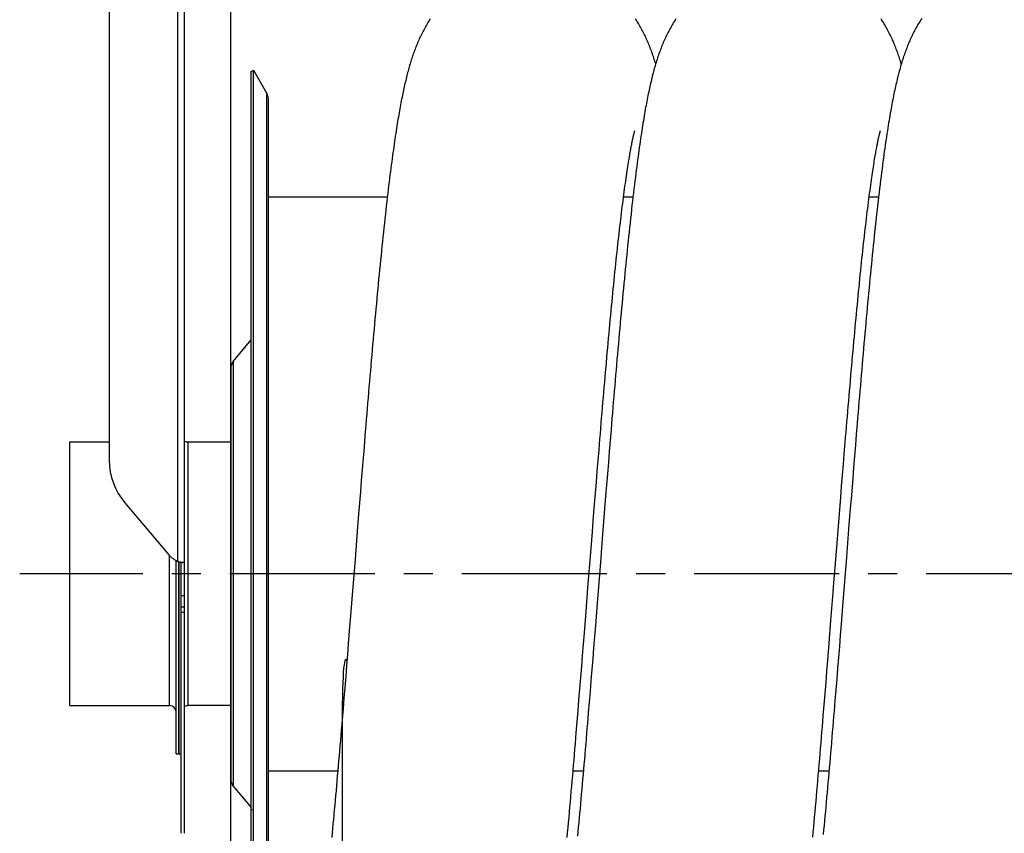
# Model space of a CAD drawing. Extents: x 0 to 420, y -27 to 297.
# Tile 12 of 17: x 123 to 182, y 204 to 252. Entities that reach past the tile are written whole.
import ezdxf

# ---------------------------------------------------------------- set-up
doc = ezdxf.new("R2010")
doc.units = 0
doc.header["$LTSCALE"] = 23.1
doc.linetypes.add('CENTER', pattern=[0.6, 0.375, -0.075, 0.075, -0.075])
for name, color, linetype in [('110528_DXF_CONTINUOUS_LINE', 7, 'CONTINUOUS'), ('110528_DXF_DIMENSION', 7, 'CONTINUOUS'), ('110534_DXF_CONTINUOUS_LINE', 7, 'CONTINUOUS'), ('110652_DXF_CONTINUOUS_LINE', 7, 'CONTINUOUS'), ('112850_DXF_CONTINUOUS_LINE', 7, 'CONTINUOUS'), ('ASEM_85_125-10_DXF_AXIS', 7, 'CONTINUOUS'), ('HOSE_125_10_DXF_CONTINUOUS', 7, 'CONTINUOUS')]:
    doc.layers.add(name, color=color, linetype=linetype)

msp = doc.modelspace()

# ---------------------------------------------------------------- linework, layer by layer
at = {"layer": '110528_DXF_CONTINUOUS_LINE', "color": 7, "linetype": 'CONTINUOUS'}
for p, q in [((137.13911, 249.37453), (137.26901, 249.44953)), ((137.26901, 189.29953), (137.26901, 249.44953)), ((137.26901, 249.44953), (138.06805, 248.06556)), ((138.15513, 191.00851), (138.15513, 247.74056))]:
    msp.add_line(p, q, dxfattribs=at)
at = {"layer": '110528_DXF_CONTINUOUS_LINE', "color": 3, "linetype": 'CONTINUOUS'}
for p, q in [((137.13911, 189.37453), (137.13911, 249.37453)), ((136.05946, 232.05576), (137.13911, 233.34244)), ((135.90738, 231.63795), (135.90738, 207.11112)), ((136.05946, 206.6933), (137.13911, 205.40662))]:
    msp.add_line(p, q, dxfattribs=at)
at = {"layer": '110528_DXF_CONTINUOUS_LINE', "color": 9, "linetype": 'CONTINUOUS'}
for p, q in [((138.06805, 190.68351), (138.06805, 248.06556)), ((136.05946, 232.05576), (136.05946, 206.6933)), ((137.13911, 205.29039), (137.26901, 205.25518))]:
    msp.add_line(p, q, dxfattribs=at)
at = {"layer": '110528_DXF_CONTINUOUS_LINE', "color": 7, "linetype": 'CONTINUOUS'}
msp.add_arc((137.50513, 247.74056), 0.65, 0, 30, dxfattribs=at)
at = {"layer": '110528_DXF_CONTINUOUS_LINE', "color": 3, "linetype": 'CONTINUOUS'}
for centre, start, end in [((136.55738, 231.63795), 140, 180), ((136.55738, 207.11111), 180, 220)]:
    msp.add_arc(centre, 0.65, start, end, dxfattribs=at)
at = {"layer": '110528_DXF_DIMENSION', "color": 2, "linetype": 'CONTINUOUS'}
msp.add_line((135.90738, 178.12511), (135.90738, 260.62396), dxfattribs=at)
at = {"layer": '110534_DXF_CONTINUOUS_LINE', "color": 3, "linetype": 'CONTINUOUS'}
for p, q in [((128.65738, 267.92955), (128.65738, 226.14952)), ((133.15738, 220.0514), (133.15738, 267.97453)), ((129.59321, 223.60701), (132.22156, 220.50955)), ((132.22156, 220.50955), (132.22248, 220.50847)), ((133.15738, 203.87454), (133.15738, 220.0514))]:
    msp.add_line(p, q, dxfattribs=at)
at = {"layer": '110534_DXF_CONTINUOUS_LINE', "color": 9, "linetype": 'CONTINUOUS'}
for p, q in [((132.75738, 220.10865), (132.75738, 267.534)), ((133.15738, 218.05635), (132.95738, 218.05635)), ((133.15738, 217.37453), (132.95738, 217.37453)), ((133.15738, 217.06749), (132.95738, 217.06749))]:
    msp.add_line(p, q, dxfattribs=at)
at = {"layer": '110534_DXF_CONTINUOUS_LINE', "color": 7, "linetype": 'CONTINUOUS'}
for p, q in [((132.95738, 203.87454), (132.95738, 220.0514)), ((132.95738, 220.0514), (133.0014, 220.05139)), ((133.0014, 220.05139), (133.01672, 220.05127)), ((133.01672, 220.05127), (133.03017, 220.05106)), ((133.03017, 220.05106), (133.04162, 220.05079))]:
    msp.add_line(p, q, dxfattribs=at)
msp.add_lwpolyline([(133.04162, 220.05079), (133.05095, 220.05049), (133.05259, 220.05043)], dxfattribs=at)
at = {"layer": '110534_DXF_CONTINUOUS_LINE', "color": 3, "linetype": 'CONTINUOUS'}
for centre, radius, start, end in [((132.58636, 226.15218), 3.92898, 180.0388069, 220.3755039), ((133.36451, 221.47864), 1.49849, 220.3480768, 246.0988156), ((133.20373, 221.63646), 1.59167, 253.7145544, 255.8192314), ((133.23058, 221.74053), 1.69915, 255.8011258, 256.4906309), ((133.24933, 221.82035), 1.78114, 256.5038501, 260.0494178), ((133.24352, 221.78771), 1.74799, 260.0520331, 260.6091831), ((133.23798, 221.75411), 1.71393, 260.6087719, 261.1602317), ((133.22461, 221.66687), 1.62567, 261.1533276, 262.258277), ((133.19259, 221.42472), 1.38141, 262.2213806, 263.9765391)]:
    msp.add_arc(centre, radius, start, end, dxfattribs=at)
at = {"layer": '110534_DXF_CONTINUOUS_LINE', "color": 7, "linetype": 'CONTINUOUS'}
msp.add_open_spline([(132.95738, 220.0514), (132.95738, 220.05188), (132.95522, 220.05254), (132.95239, 220.05398), (132.94655, 220.0559), (132.93535, 220.05984), (132.91653, 220.06624), (132.90053, 220.0721), (132.89145, 220.07554)], degree=3, knots=[0, 0, 0, 0, 0.02015985, 0.07230032, 0.15627635, 0.27093338, 0.58556252, 1, 1, 1, 1], dxfattribs=at)
at = {"layer": '110534_DXF_CONTINUOUS_LINE', "color": 3, "linetype": 'CONTINUOUS'}
msp.add_open_spline([(133.15738, 220.0514), (133.15738, 220.04869), (133.14343, 220.04662), (133.12577, 220.04566), (133.08944, 220.04696), (133.06309, 220.0493), (133.04763, 220.05093)], degree=3, knots=[0, 0, 0, 0, 0.07345742, 0.26683287, 0.57926332, 1, 1, 1, 1], dxfattribs=at)
at = {"layer": '110652_DXF_CONTINUOUS_LINE', "color": 3, "linetype": 'CONTINUOUS'}
for p, q in [((145.26054, 241.87453), (138.15513, 241.87453)), ((159.92719, 241.87453), (159.3656, 241.87453)), ((174.59386, 241.87453), (174.03227, 241.87453)), ((138.15513, 207.59634), (142.30021, 207.59634)), ((156.35233, 207.59634), (156.96693, 207.59634)), ((171.01901, 207.59634), (171.63361, 207.59634))]:
    msp.add_line(p, q, dxfattribs=at)
at = {"layer": '110652_DXF_CONTINUOUS_LINE', "color": 9, "linetype": 'CONTINUOUS'}
for p, q in [((145.26054, 241.87453), (138.15513, 241.87453)), ((159.92719, 241.87453), (159.3656, 241.87453)), ((174.59386, 241.87453), (174.03227, 241.87453)), ((138.15513, 207.59634), (142.30021, 207.59634)), ((156.35233, 207.59634), (156.96693, 207.59634)), ((171.01901, 207.59634), (171.63361, 207.59634))]:
    msp.add_line(p, q, dxfattribs=at)
at = {"layer": '112850_DXF_CONTINUOUS_LINE', "color": 7, "linetype": 'CONTINUOUS'}
for p, q in [((126.30738, 211.49953), (126.30738, 227.24953)), ((126.30738, 227.24953), (128.65738, 227.24953)), ((133.35738, 227.24953), (135.90738, 227.24953)), ((132.65738, 208.62455), (132.65738, 220.15754)), ((132.80738, 220.09496), (132.80738, 208.62456)), ((132.80738, 208.62456), (132.80738, 220.09496)), ((126.30738, 211.49953), (132.25738, 211.49953)), ((135.90738, 211.49953), (133.35738, 211.49953)), ((132.65738, 208.62453), (132.80738, 208.62453)), ((132.80738, 208.62453), (132.95738, 208.62453))]:
    msp.add_line(p, q, dxfattribs=at)
at = {"layer": '112850_DXF_CONTINUOUS_LINE', "color": 9, "linetype": 'CONTINUOUS'}
for p, q in [((133.35738, 227.24953), (133.35738, 211.49953)), ((132.25738, 211.49953), (132.25738, 220.46896))]:
    msp.add_line(p, q, dxfattribs=at)
at = {"layer": '112850_DXF_CONTINUOUS_LINE', "color": 7, "linetype": 'CONTINUOUS'}
for centre, start, end in [((133.35738, 227.64953), 240, 270), ((132.25738, 211.09953), 0, 90), ((133.35738, 211.09953), 90, 120)]:
    msp.add_arc(centre, 0.4, start, end, dxfattribs=at)
at = {"layer": 'ASEM_85_125-10_DXF_AXIS', "color": 7, "linetype": 'CENTER'}
msp.add_line((241.53738, 219.37453), (123.30738, 219.37453), dxfattribs=at)
at = {"layer": 'HOSE_125_10_DXF_CONTINUOUS', "color": 7, "linetype": 'CONTINUOUS'}
for p, q in [((160.033, 245.81605), (160.0352, 245.82335)), ((174.6988, 245.81322), (174.70144, 245.82201)), ((174.66138, 245.67409), (174.67299, 245.71933)), ((143.92161, 227.60368), (143.86758, 226.94239)), ((158.62051, 227.99641), (158.56656, 227.33847)), ((173.26322, 227.70476), (173.20954, 227.04826)), ((158.56656, 227.33847), (158.51271, 226.67764)), ((173.20954, 227.04826), (173.15592, 226.38876)), ((143.86758, 226.94239), (143.81363, 226.2783)), ((157.8488, 226.14215), (157.90135, 226.78351)), ((158.51271, 226.67764), (158.45892, 226.0141)), ((172.49589, 225.90212), (172.54857, 226.54653)), ((173.15592, 226.38876), (173.10235, 225.72646)), ((143.81363, 226.2783), (143.75976, 225.61172)), ((157.79621, 225.49644), (157.8488, 226.14215)), ((158.45892, 226.0141), (158.40519, 225.34813)), ((172.44315, 225.25342), (172.49589, 225.90212)), ((143.75976, 225.61172), (143.70594, 224.94286)), ((157.74355, 224.84666), (157.79621, 225.49644)), ((158.40519, 225.34813), (158.35152, 224.6799)), ((172.39035, 224.6007), (172.44315, 225.25342)), ((173.10235, 225.72646), (173.04882, 225.06163)), ((143.70594, 224.94286), (143.65217, 224.27195)), ((157.69083, 224.19308), (157.74355, 224.84666)), ((158.35152, 224.6799), (158.29789, 224.00976)), ((172.33749, 223.9442), (172.39035, 224.6007)), ((173.04882, 225.06163), (172.96859, 224.06038)), ((143.65217, 224.27195), (143.54478, 222.92524)), ((157.63806, 223.53595), (157.69083, 224.19308)), ((172.96859, 224.06038), (172.88845, 223.05531)), ((157.55876, 222.54419), (157.63806, 223.53595)), ((158.29789, 224.00976), (158.21752, 223.0017)), ((172.25806, 222.95299), (172.33749, 223.9442)), ((143.54478, 222.92524), (143.46436, 221.91268)), ((158.21752, 223.0017), (158.13726, 221.99135)), ((172.17849, 221.95514), (172.25806, 222.95299)), ((172.88845, 223.05531), (172.80839, 222.04761)), ((157.50581, 221.87955), (157.55876, 222.54419)), ((143.46436, 221.91268), (143.33069, 220.22493)), ((157.42629, 220.8785), (157.50581, 221.87955)), ((158.13726, 221.99135), (158.03043, 220.64283)), ((172.09879, 220.95192), (172.17849, 221.95514)), ((172.80839, 222.04761), (172.67528, 220.36715)), ((157.24046, 218.53158), (157.42629, 220.8785)), ((158.03043, 220.64283), (158.00375, 220.30576)), ((171.91235, 218.59758), (172.09879, 220.95192)), ((143.33069, 220.22493), (143.14407, 217.86817)), ((158.00375, 220.30576), (157.79083, 217.61721)), ((172.67528, 220.36715), (172.46327, 217.69001)), ((157.1073, 216.85019), (157.24046, 218.53158)), ((171.75206, 216.57408), (171.88567, 218.26039)), ((171.88567, 218.26039), (171.91235, 218.59758)), ((143.14407, 217.86817), (143.06432, 216.86418)), ((157.79083, 217.61721), (157.68469, 216.28281)), ((172.46327, 217.69001), (172.35749, 216.35988)), ((143.06432, 216.86418), (143.01125, 216.19793)), ((157.02728, 215.84257), (157.1073, 216.85019)), ((171.64494, 215.22723), (171.75206, 216.57408)), ((143.01125, 216.19793), (142.93175, 215.20367)), ((156.92048, 214.50326), (157.02728, 215.84257)), ((157.68469, 216.28281), (157.6317, 215.61935)), ((172.35749, 216.35988), (172.30467, 215.69819)), ((142.93175, 215.20367), (142.8788, 214.54447)), ((157.6317, 215.61935), (157.57876, 214.95885)), ((171.56449, 214.22021), (171.64494, 215.22723)), ((172.30467, 215.69819), (172.25189, 215.03929)), ((157.57876, 214.95885), (157.5259, 214.30165)), ((172.25189, 215.03929), (172.19918, 214.38365)), ((142.8788, 214.54447), (142.82588, 213.88834)), ((156.86698, 213.83569), (156.92048, 214.50326)), ((157.5259, 214.30165), (157.4731, 213.64807)), ((171.51078, 213.55098), (171.56449, 214.22021)), ((172.19918, 214.38365), (172.14655, 213.73177)), ((142.82588, 213.88834), (142.77298, 213.23575)), ((156.81341, 213.16978), (156.86698, 213.83569)), ((157.4731, 213.64807), (157.42034, 212.99839)), ((171.457, 212.88381), (171.51078, 213.55098)), ((172.14655, 213.73177), (172.09399, 213.08407)), ((142.77298, 213.23575), (142.72014, 212.58718)), ((156.75975, 212.50566), (156.81341, 213.16978)), ((157.42034, 212.99839), (157.36764, 212.35292)), ((171.40317, 212.21896), (171.457, 212.88381)), ((172.09399, 213.08407), (172.04153, 212.44104)), ((142.72014, 212.58718), (142.66737, 211.94327)), ((156.70601, 211.84384), (156.75975, 212.50566)), ((157.36764, 212.35292), (157.315, 211.71194)), ((172.04153, 212.44104), (171.98915, 211.80287)), ((142.66737, 211.94327), (142.61469, 211.30464)), ((156.65218, 211.18479), (156.70601, 211.84384)), ((171.34926, 211.55673), (171.40317, 212.21896)), ((156.59831, 210.5291), (156.65218, 211.18479)), ((171.29528, 210.89737), (171.34926, 211.55673))]:
    msp.add_line(p, q, dxfattribs=at)
at = {"layer": 'HOSE_125_10_DXF_CONTINUOUS', "color": 9, "linetype": 'CONTINUOUS'}
for p, q in [((145.26054, 241.87453), (138.15513, 241.87453)), ((159.92719, 241.87453), (159.3656, 241.87453)), ((174.59386, 241.87453), (174.03227, 241.87453)), ((138.15513, 207.59634), (142.30021, 207.59634)), ((156.35233, 207.59634), (156.96693, 207.59634)), ((171.01901, 207.59634), (171.63361, 207.59634))]:
    msp.add_line(p, q, dxfattribs=at)
at = {"layer": 'HOSE_125_10_DXF_CONTINUOUS', "color": 4, "linetype": 'CONTINUOUS'}
msp.add_line((142.55513, 209.7641), (142.55513, -26.59752), dxfattribs=at)
at = {"layer": 'HOSE_125_10_DXF_CONTINUOUS', "color": 7, "linetype": 'CONTINUOUS'}
for points in [[(147.822, 252.50673), (147.77447, 252.43362), (147.72821, 252.36077), (147.68303, 252.28797), (147.63893, 252.21526), (147.59588, 252.14261), (147.55361, 252.06964), (147.51208, 251.99627), (147.47131, 251.92257), (147.4312, 251.84839), (147.39169, 251.77359), (147.35282, 251.69828), (147.31467, 251.62263), (147.27722, 251.54661), (147.24046, 251.47021), (147.20448, 251.39368), (147.16927, 251.31702), (147.13479, 251.2402), (147.10109, 251.16335), (147.06817, 251.08654), (147.03598, 251.00968), (147.00447, 250.93273), (146.97363, 250.85569), (146.94342, 250.77852), (146.91379, 250.70109), (146.88469, 250.62336), (146.85611, 250.54532), (146.82801, 250.46687), (146.80037, 250.38797), (146.77316, 250.3086), (146.74635, 250.22869), (146.71992, 250.14818), (146.69386, 250.06706), (146.66815, 249.98531), (146.64278, 249.90293), (146.61773, 249.81984), (146.59296, 249.73599), (146.56848, 249.65133), (146.54425, 249.56582), (146.52026, 249.47943), (146.49651, 249.39211), (146.47297, 249.30383), (146.44964, 249.21457), (146.42651, 249.12429), (146.40356, 249.03296), (146.38078, 248.94051), (146.35816, 248.84693), (146.33568, 248.75216), (146.31332, 248.65609), (146.29106, 248.55868), (146.2689, 248.45989), (146.24681, 248.35962), (146.22478, 248.25778), (146.20282, 248.15438), (146.18091, 248.04942), (146.15907, 247.94292), (146.13728, 247.83478), (146.11551, 247.72489), (146.09376, 247.61324), (146.07203, 247.49976), (146.05028, 247.38429), (146.0285, 247.26677), (146.00669, 247.14717), (145.98484, 247.02534), (145.96293, 246.90125), (145.94096, 246.77484), (145.9189, 246.64591), (145.89675, 246.5144), (145.87449, 246.38026), (145.85212, 246.24332), (145.82961, 246.10348), (145.80698, 245.96072), (145.78421, 245.8149), (145.76129, 245.66599), (145.73823, 245.5139), (145.71499, 245.3584), (145.69157, 245.19944), (145.66796, 245.03695), (145.64416, 244.87072), (145.62014, 244.70066), (145.59593, 244.52673), (145.57149, 244.34875), (145.54683, 244.16669), (145.52194, 243.98046), (145.4968, 243.78976), (145.4714, 243.5945), (145.44574, 243.39464), (145.4198, 243.18986), (145.39358, 242.98011), (145.36707, 242.76528), (145.34022, 242.545), (145.31304, 242.31907), (145.28552, 242.08751), (145.25768, 241.85015), (145.22945, 241.60649), (145.20088, 241.35684), (145.17211, 241.10236), (145.14312, 240.84285), (145.11393, 240.57842), (145.08472, 240.31078), (145.05551, 240.03999), (145.02628, 239.76603), (144.99722, 239.49063), (144.96837, 239.21438), (144.93968, 238.93685), (144.91117, 238.65829), (144.88286, 238.37906), (144.85473, 238.09896), (144.82671, 237.81737), (144.79879, 237.53434), (144.77098, 237.24994), (144.7432, 236.96351), (144.71544, 236.67494), (144.68772, 236.38442), (144.66, 236.09173), (144.63229, 235.79679), (144.60458, 235.49975), (144.57689, 235.2008), (144.54922, 234.89997), (144.52157, 234.5973), (144.49397, 234.29304), (144.4664, 233.98725), (144.43886, 233.67996), (144.41137, 233.37128), (144.38393, 233.06132), (144.35654, 232.75006), (144.32918, 232.43747), (144.30186, 232.1236), (144.27458, 231.8085), (144.24731, 231.49208), (144.22007, 231.17437), (144.19285, 230.85543), (144.16565, 230.53523), (144.13847, 230.21378), (144.1113, 229.89115), (144.08415, 229.56739), (144.05702, 229.24253), (144.02989, 228.91662), (144.00279, 228.58973), (143.97571, 228.26191), (143.92161, 227.60368)], [(162.49543, 252.51706), (162.44744, 252.44347), (162.40075, 252.37019), (162.35528, 252.29712), (162.31103, 252.22436), (162.26794, 252.15186), (162.22579, 252.07931), (162.18456, 252.00671), (162.14425, 251.93407), (162.10466, 251.86112), (162.0658, 251.78785), (162.02763, 251.71424), (161.99005, 251.64009), (161.95302, 251.56534), (161.91655, 251.49), (161.88055, 251.41387), (161.84497, 251.33688), (161.80983, 251.25904), (161.77511, 251.1803), (161.74075, 251.1005), (161.70679, 251.01972), (161.67333, 250.93817), (161.64034, 250.85584), (161.60781, 250.77266), (161.5758, 250.68882), (161.5443, 250.60431), (161.51329, 250.51906), (161.48278, 250.43318), (161.45276, 250.34664), (161.42322, 250.25939), (161.39419, 250.17161), (161.36566, 250.08329), (161.3376, 249.99437), (161.31004, 249.905), (161.28297, 249.8152), (161.25636, 249.72488), (161.23016, 249.63398), (161.20437, 249.54251), (161.17896, 249.4504), (161.15385, 249.35739), (161.12901, 249.26342), (161.10443, 249.1685), (161.0801, 249.07251), (161.05598, 248.9754), (161.03207, 248.87716), (161.00835, 248.7777), (160.98481, 248.67702), (160.96143, 248.57505), (160.93818, 248.47165), (160.91505, 248.36679), (160.89202, 248.2604), (160.86906, 248.15236), (160.84617, 248.04259), (160.82334, 247.93107), (160.80054, 247.81769), (160.77777, 247.70241), (160.75503, 247.58518), (160.73226, 247.46576), (160.70946, 247.3441), (160.68663, 247.22016), (160.66375, 247.09378), (160.6408, 246.9649), (160.61778, 246.83348), (160.59468, 246.69934), (160.57148, 246.56247), (160.54819, 246.42278), (160.52476, 246.28002), (160.50119, 246.13411), (160.47748, 245.985), (160.45362, 245.83253), (160.42959, 245.67662), (160.4054, 245.51719), (160.38101, 245.35403), (160.35643, 245.18708), (160.33165, 245.01624), (160.30664, 244.84126), (160.2814, 244.66203), (160.25594, 244.47851), (160.23022, 244.29048), (160.20425, 244.09789), (160.17803, 243.90062), (160.15153, 243.69837), (160.12473, 243.49102), (160.09765, 243.27852), (160.07026, 243.06063), (160.04255, 242.83716), (160.01453, 242.60811), (159.98621, 242.37349), (159.95754, 242.13281), (159.92857, 241.88639), (159.89945, 241.63551), (159.87018, 241.38008), (159.84076, 241.12011), (159.81138, 240.85723), (159.78203, 240.59154), (159.75271, 240.32298), (159.72357, 240.05303), (159.69468, 239.78227), (159.66595, 239.51028), (159.63739, 239.23699), (159.609, 238.96261), (159.58077, 238.68708), (159.55265, 238.40992), (159.52463, 238.13118), (159.49671, 237.8509), (159.46884, 237.56859), (159.44099, 237.28414), (159.41318, 236.99774), (159.38541, 236.70929), (159.35766, 236.41875), (159.32993, 236.12625), (159.30225, 235.83191), (159.27459, 235.53578), (159.24698, 235.23789), (159.21941, 234.93839), (159.19189, 234.63735), (159.16441, 234.33479), (159.13697, 234.03072), (159.10957, 233.72524), (159.08222, 233.41836), (159.0549, 233.11001), (159.02761, 232.80024), (159.00035, 232.48908), (158.97312, 232.17647), (158.9459, 231.86243), (158.91869, 231.547), (158.8915, 231.23018), (158.86432, 230.91196), (158.83716, 230.59243), (158.81002, 230.27166), (158.78289, 229.94971), (158.75577, 229.62661), (158.72867, 229.30245), (158.7016, 228.9773), (158.67455, 228.65119), (158.62051, 227.99641)], [(161.2853, 249.82292), (161.25848, 249.91173), (161.23115, 250.00021), (161.20335, 250.08819), (161.17506, 250.17565), (161.14626, 250.26265), (161.11693, 250.34919), (161.08709, 250.43519), (161.0567, 250.52072), (161.02574, 250.60578), (160.99427, 250.69019), (160.96225, 250.77402), (160.92967, 250.85727), (160.89661, 250.93974), (160.86305, 251.02147), (160.82897, 251.10249), (160.79447, 251.18256), (160.75957, 251.26165), (160.72423, 251.33987), (160.68845, 251.41721), (160.65227, 251.49362), (160.61563, 251.5692), (160.57845, 251.64416), (160.54073, 251.71849), (160.50244, 251.79224), (160.46346, 251.86562), (160.42378, 251.93865), (160.38337, 252.01134), (160.34208, 252.08395), (160.29989, 252.15647), (160.25678, 252.2289), (160.21254, 252.30155), (160.16711, 252.37445), (160.12049, 252.44753), (160.07256, 252.52094)], [(177.17138, 252.53104), (177.12359, 252.45809), (177.0771, 252.38545), (177.03177, 252.31297), (176.9876, 252.2407), (176.94454, 252.16862), (176.90242, 252.09648), (176.86119, 252.02427), (176.82086, 251.952), (176.78128, 251.87947), (176.74243, 251.80664), (176.7043, 251.73352), (176.66681, 251.66), (176.62993, 251.58601), (176.59367, 251.51158), (176.55804, 251.43676), (176.52302, 251.36153), (176.4886, 251.28587), (176.4548, 251.20985), (176.4216, 251.13347), (176.38897, 251.05668), (176.35692, 250.97948), (176.32541, 250.90186), (176.29443, 250.82377), (176.26397, 250.74521), (176.23399, 250.66615), (176.20449, 250.58654), (176.17544, 250.50638), (176.14684, 250.42563), (176.11865, 250.34426), (176.09086, 250.26221), (176.06346, 250.17947), (176.03641, 250.09597), (176.00967, 250.01158), (175.98322, 249.92627), (175.95705, 249.83998), (175.93111, 249.75253), (175.90537, 249.66386), (175.87983, 249.57394), (175.85444, 249.48263), (175.82919, 249.38981), (175.80408, 249.29548), (175.77911, 249.1997), (175.75429, 249.10244), (175.7296, 249.00359), (175.705, 248.90309), (175.6805, 248.80086), (175.65608, 248.69686), (175.63173, 248.59101), (175.60744, 248.48326), (175.5832, 248.37355), (175.55901, 248.26185), (175.53486, 248.14814), (175.51073, 248.03232), (175.48662, 247.9143), (175.46252, 247.79404), (175.4384, 247.67145), (175.41427, 247.54644), (175.3901, 247.41892), (175.3659, 247.28885), (175.34166, 247.1562), (175.31739, 247.02097), (175.29307, 246.88305), (175.26867, 246.74219), (175.24417, 246.59836), (175.21959, 246.45148), (175.19486, 246.30123), (175.16999, 246.14753), (175.14498, 245.99032), (175.11979, 245.82935), (175.09442, 245.66459), (175.06886, 245.49591), (175.04307, 245.32294), (175.01703, 245.14552), (174.99076, 244.96363), (174.96425, 244.77712), (174.93748, 244.5859), (174.91046, 244.38987), (174.88316, 244.18885), (174.8556, 243.98274), (174.82775, 243.77145), (174.79962, 243.5548), (174.77118, 243.33253), (174.74245, 243.1047), (174.71348, 242.87167), (174.68424, 242.63308), (174.65475, 242.38914), (174.62519, 242.14114), (174.59554, 241.88904), (174.56581, 241.63286), (174.53617, 241.37411), (174.50663, 241.11303), (174.47718, 240.8495), (174.44792, 240.5846), (174.41892, 240.31885), (174.39012, 240.05191), (174.36147, 239.78353), (174.33299, 239.51385), (174.30466, 239.24287), (174.27643, 238.97013), (174.24831, 238.69565), (174.22028, 238.41951), (174.19231, 238.14133), (174.16437, 237.86103), (174.13649, 237.57877), (174.10865, 237.2945), (174.08086, 237.00823), (174.0531, 236.72004), (174.02538, 236.42998), (173.99771, 236.13809), (173.97008, 235.84442), (173.94249, 235.54904), (173.91495, 235.252), (173.88745, 234.95332), (173.85999, 234.65303), (173.83256, 234.35117), (173.80517, 234.04776), (173.77782, 233.74283), (173.7505, 233.4364), (173.72321, 233.12852), (173.69595, 232.81918), (173.66872, 232.50842), (173.64151, 232.19628), (173.61433, 231.8828), (173.58717, 231.56799), (173.56004, 231.25192), (173.53293, 230.93463), (173.50584, 230.61617), (173.47878, 230.29658), (173.45175, 229.97592), (173.42475, 229.65424), (173.39777, 229.33157), (173.37082, 229.00796), (173.34389, 228.68345), (173.31698, 228.35807), (173.26322, 227.70476)], [(175.95195, 249.82278), (175.94857, 249.83419), (175.92356, 249.91685), (175.89822, 249.99884), (175.87255, 250.08017), (175.84653, 250.16089), (175.82012, 250.24105), (175.79333, 250.32067), (175.76612, 250.39978), (175.73845, 250.47848), (175.71031, 250.5568), (175.68167, 250.63476), (175.65251, 250.71239), (175.62283, 250.78967), (175.5926, 250.86665), (175.56176, 250.94344), (175.53029, 251.02005), (175.49817, 251.09649), (175.46535, 251.17283), (175.43179, 251.24914), (175.39748, 251.32537), (175.36244, 251.40148), (175.32662, 251.47748), (175.29001, 251.55338), (175.25266, 251.62906), (175.21453, 251.70451), (175.17562, 251.77975), (175.13598, 251.85466), (175.0956, 251.9292), (175.05445, 252.00342), (175.01252, 252.07732), (174.96982, 252.15086), (174.9263, 252.22409), (174.88185, 252.29718), (174.83647, 252.3701), (174.79012, 252.44287), (174.74262, 252.51573)], [(160.00227, 245.70363), (160.01302, 245.7446), (160.01766, 245.76178), (160.02178, 245.77679), (160.02538, 245.78969), (160.02846, 245.80051), (160.031, 245.80927), (160.033, 245.81605)], [(174.67299, 245.71933), (174.68277, 245.75617), (174.68694, 245.77145), (174.69063, 245.78472), (174.69383, 245.79607), (174.69656, 245.80557), (174.6988, 245.81322)], [(157.90135, 226.78351), (157.95385, 227.42008), (157.98007, 227.73646), (158.00627, 228.05145), (158.03245, 228.36503), (158.05862, 228.67715), (158.08476, 228.98774), (158.11088, 229.29674), (158.13698, 229.60414), (158.16304, 229.90989), (158.18908, 230.21392), (158.21509, 230.51622), (158.24108, 230.81678), (158.26705, 231.11557), (158.29299, 231.41255), (158.31891, 231.7077), (158.34481, 232.00101), (158.37069, 232.29243), (158.39654, 232.58189), (158.42236, 232.86937), (158.44817, 233.15483), (158.47394, 233.43813), (158.49968, 233.71924), (158.52539, 233.99814), (158.55105, 234.27466), (158.57666, 234.54877), (158.60223, 234.82046), (158.62775, 235.08961), (158.6532, 235.35617), (158.67861, 235.62015), (158.70395, 235.88153), (158.72924, 236.14027), (158.75447, 236.39636), (158.77966, 236.64988), (158.80481, 236.9008), (158.8299, 237.14909), (158.85495, 237.39478), (158.87996, 237.63785), (158.90493, 237.87826), (158.92984, 238.11591), (158.95471, 238.35083), (158.97952, 238.58294), (159.00425, 238.81196), (159.0289, 239.03786), (159.05346, 239.26063), (159.07792, 239.48006), (159.10227, 239.69614), (159.12651, 239.90885), (159.15061, 240.11803), (159.17457, 240.32361), (159.1984, 240.52566), (159.22208, 240.7242), (159.24563, 240.91917), (159.26904, 241.11064), (159.29234, 241.29875), (159.31551, 241.48352), (159.33856, 241.66493), (159.36149, 241.843), (159.3843, 242.01781), (159.40699, 242.18926), (159.42951, 242.35712), (159.4519, 242.52153), (159.47413, 242.68235), (159.4961, 242.83901), (159.51782, 242.99153), (159.53929, 243.13995), (159.56042, 243.28378), (159.58121, 243.42304), (159.60166, 243.55784), (159.62169, 243.68775), (159.64129, 243.81285), (159.66046, 243.93326), (159.67915, 244.04869), (159.69733, 244.15918), (159.71502, 244.2649), (159.73219, 244.36584), (159.74883, 244.46204), (159.76495, 244.55368), (159.78056, 244.64099), (159.79566, 244.72401), (159.81024, 244.80291), (159.82436, 244.87801), (159.83799, 244.94937), (159.85115, 245.01709), (159.86388, 245.08148), (159.87616, 245.14264), (159.88801, 245.20059), (159.89942, 245.25552), (159.91041, 245.30751), (159.92096, 245.35659), (159.93108, 245.40286), (159.94076, 245.44636), (159.94999, 245.48716), (159.95879, 245.52538), (159.96716, 245.56109), (159.97508, 245.59432), (159.98256, 245.62514), (159.98959, 245.65361), (159.99617, 245.67977), (160.00227, 245.70363)], [(172.54857, 226.54653), (172.60121, 227.18643), (172.62751, 227.50455), (172.6538, 227.82143), (172.68007, 228.13699), (172.70633, 228.45111), (172.73256, 228.76374), (172.75877, 229.07486), (172.78496, 229.38434), (172.81112, 229.69215), (172.83726, 229.99824), (172.86335, 230.30252), (172.8894, 230.60492), (172.91542, 230.90543), (172.94142, 231.20405), (172.96738, 231.50076), (172.99331, 231.79552), (173.01921, 232.08834), (173.04508, 232.37918), (173.07092, 232.66799), (173.09673, 232.95481), (173.12253, 233.23961), (173.1483, 233.52233), (173.17405, 233.80292), (173.19976, 234.08134), (173.22545, 234.35756), (173.2511, 234.63147), (173.27671, 234.90305), (173.30229, 235.17227), (173.32783, 235.43902), (173.35332, 235.70327), (173.37876, 235.96499), (173.40415, 236.22408), (173.42949, 236.48052), (173.45478, 236.73427), (173.48, 236.98526), (173.50516, 237.23346), (173.53026, 237.47885), (173.55528, 237.72129), (173.58022, 237.96073), (173.60508, 238.19717), (173.62987, 238.43058), (173.65458, 238.66092), (173.67921, 238.88819), (173.70376, 239.1124), (173.72822, 239.33348), (173.7526, 239.55147), (173.77691, 239.76643), (173.80114, 239.97836), (173.8253, 240.18724), (173.84938, 240.39306), (173.8734, 240.59591), (173.89733, 240.79566), (173.92116, 240.99205), (173.94489, 241.18519), (173.96851, 241.37494), (173.99193, 241.56063), (174.01514, 241.74231), (174.03815, 241.91997), (174.06086, 242.09297), (174.08328, 242.26131), (174.10539, 242.42509), (174.12714, 242.58386), (174.1485, 242.73758), (174.16949, 242.88647), (174.1901, 243.0305), (174.2103, 243.16968), (174.23012, 243.30417), (174.24957, 243.43422), (174.26865, 243.55992), (174.28736, 243.68132), (174.30571, 243.79856), (174.32368, 243.91171), (174.34128, 244.02083), (174.35852, 244.12605), (174.37539, 244.22745), (174.3919, 244.32508), (174.40801, 244.4189), (174.42374, 244.50904), (174.43907, 244.59551), (174.45396, 244.67816), (174.4684, 244.75701), (174.48239, 244.83219), (174.49592, 244.90377), (174.50899, 244.97175), (174.52159, 245.03628), (174.53377, 245.09766), (174.54554, 245.15597), (174.55687, 245.21125), (174.5678, 245.2637), (174.57832, 245.31336), (174.58843, 245.3603), (174.59814, 245.40466), (174.60745, 245.4465), (174.61636, 245.48585), (174.62487, 245.52285), (174.63299, 245.55756), (174.64071, 245.59001), (174.64802, 245.62021), (174.65491, 245.64823), (174.66138, 245.67409)], [(157.315, 211.71194), (157.26241, 211.0759), (157.23614, 210.75984), (157.20989, 210.44523), (157.18366, 210.13209), (157.15746, 209.82048), (157.13128, 209.51048), (157.10513, 209.20217), (157.07901, 208.89554), (157.05291, 208.59067), (157.02686, 208.28762), (157.00084, 207.9864), (156.97485, 207.68699), (156.94888, 207.38944), (156.92294, 207.09378), (156.89701, 206.79996), (156.87111, 206.50801), (156.84524, 206.21799), (156.81938, 205.92989), (156.79354, 205.64373), (156.76772, 205.35956), (156.74192, 205.07752), (156.71615, 204.79761), (156.69041, 204.51988), (156.66471, 204.24451), (156.63905, 203.97155), (156.61343, 203.701)], [(171.98915, 211.80287), (171.93685, 211.16978), (171.91072, 210.85514), (171.88461, 210.54184), (171.85851, 210.22984), (171.83242, 209.91917), (171.80634, 209.60988), (171.78027, 209.30204), (171.75421, 208.99563), (171.72816, 208.69074), (171.70213, 208.38753), (171.67613, 208.08602), (171.65015, 207.78626), (171.6242, 207.4884), (171.59829, 207.19249), (171.5724, 206.89855), (171.54656, 206.60669), (171.52076, 206.317), (171.49501, 206.02945), (171.46928, 205.74404), (171.4436, 205.46079), (171.41794, 205.17974), (171.39232, 204.90082), (171.36673, 204.62406), (171.34117, 204.34949), (171.31564, 204.07713), (171.29014, 203.80696)], [(142.61469, 211.30464), (142.56211, 210.67173), (142.53587, 210.35754), (142.50967, 210.04491), (142.48349, 209.73377), (142.45732, 209.42419), (142.43117, 209.11619), (142.40502, 208.8097), (142.37888, 208.50472), (142.35274, 208.20133), (142.3266, 207.89951), (142.30046, 207.59923), (142.27434, 207.30061), (142.24824, 207.00385), (142.22216, 206.70898), (142.19611, 206.41605), (142.1701, 206.12531), (142.14415, 205.83681), (142.11825, 205.55058), (142.09241, 205.26683), (142.06665, 204.98567), (142.04096, 204.70706), (142.01533, 204.43097), (141.98976, 204.15749), (141.96427, 203.8866), (141.93882, 203.61815)], [(156.00009, 203.61616), (156.02756, 203.91527), (156.05502, 204.21629), (156.08246, 204.51912), (156.10988, 204.82375), (156.13729, 205.1301), (156.16466, 205.438), (156.192, 205.74738), (156.2193, 206.05821), (156.24657, 206.3703), (156.27379, 206.68356), (156.30097, 206.99799), (156.32812, 207.31356), (156.35523, 207.63018), (156.38231, 207.94786), (156.40937, 208.26668), (156.43641, 208.58661), (156.46344, 208.9076), (156.49044, 209.22973), (156.51743, 209.55299), (156.5444, 209.8773), (156.59831, 210.5291)], [(170.96979, 207.02315), (170.99701, 207.3394), (171.0242, 207.65699), (171.05138, 207.97592), (171.07854, 208.29611), (171.10569, 208.61753), (171.13283, 208.94013), (171.15996, 209.26387), (171.18706, 209.58866), (171.21414, 209.91446), (171.24121, 210.24122), (171.29528, 210.89737)], [(170.66854, 203.63714), (170.69612, 203.93766), (170.72365, 204.23969), (170.75114, 204.5432), (170.77859, 204.84821), (170.806, 205.15469), (170.83337, 205.46258), (170.86071, 205.77191), (170.88802, 206.08264), (170.91529, 206.39474), (170.94255, 206.70825), (170.96979, 207.02315)]]:
    msp.add_lwpolyline(points, dxfattribs=at)
at = {"layer": 'HOSE_125_10_DXF_CONTINUOUS', "color": 40, "linetype": 'CONTINUOUS'}
msp.add_open_spline([(142.84849, 214.17007), (142.66378, 214.59856), (142.55513, 213.43648), (142.55513, 209.7641)], degree=3, dxfattribs=at)

doc.saveas('drawing.dxf')
